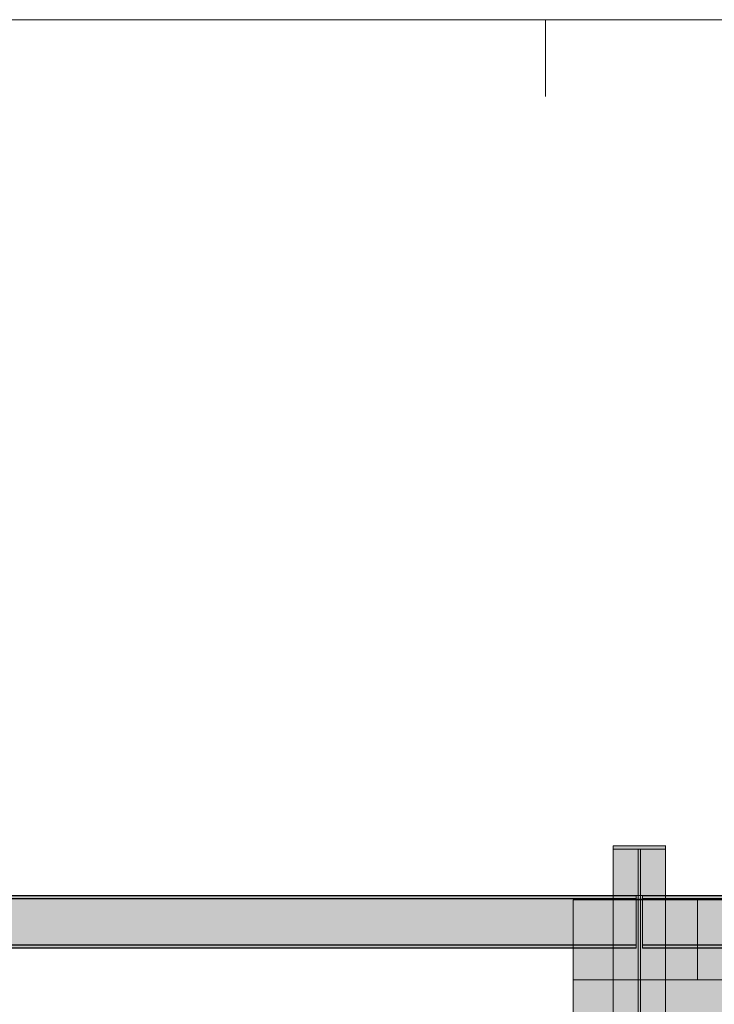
# Model space of a CAD drawing. Header units: millimetres. Extents: x 17 to 413, y 4 to 292.
# Tile 203 of 224: x 111 to 134, y 258 to 290. Entities that reach past the tile are written whole.
import ezdxf

# ---------------------------------------------------------------- set-up
doc = ezdxf.new("R2010")
doc.units = ezdxf.units.MM
doc.linetypes.add('DASHED', pattern=[1.524, 1.27, -0.254])
for name, color, linetype in [('FILL-C_95A8CE', 7, 'Continuous'), ('FILL-C_9CB0D8', 7, 'Continuous'), ('FILL-C_9EB2DB', 7, 'Continuous'), ('FILL-EPS', 7, 'Continuous'), ('LINE-C_2E8C94', 7, 'Continuous'), ('LINE-C_337880', 7, 'Continuous'), ('LINE-INK', 7, 'Continuous'), ('LINE-STEEL', 7, 'Continuous'), ('LINE-STEEL-DASH', 7, 'DASHED')]:
    doc.layers.add(name, color=color, linetype=linetype)

msp = doc.modelspace()

# ---------------------------------------------------------------- hatches: boundary and pattern name
at = {"layer": 'FILL-C_95A8CE', "true_color": 0x95a8ce}
h = msp.add_hatch(color=256, dxfattribs=at)
h.dxf.hatch_style = 1
h.paths.add_polyline_path([(130.567, 263.171), (132.275, 263.171), (132.275, 240.896), (132.275, 240.896), (130.567, 240.896), (130.567, 263.171)])
h = msp.add_hatch(color=256, dxfattribs=at)
h.dxf.hatch_style = 1
h.paths.add_polyline_path([(130.567, 263.171), (132.275, 263.171), (132.275, 240.896), (132.275, 240.896), (130.567, 240.896), (130.567, 263.171)])
h = msp.add_hatch(color=256, dxfattribs=at)
h.dxf.hatch_style = 1
h.paths.add_polyline_path([(130.567, 263.056), (131.387, 263.056), (131.387, 240.815), (131.387, 240.815), (130.567, 240.815), (130.567, 263.056)])
h = msp.add_hatch(color=256, dxfattribs=at)
h.dxf.hatch_style = 1
h.paths.add_polyline_path([(130.567, 263.056), (131.387, 263.056), (131.387, 240.815), (131.387, 240.815), (130.567, 240.815), (130.567, 263.056)])
h = msp.add_hatch(color=256, dxfattribs=at)
h.dxf.hatch_style = 1
h.paths.add_polyline_path([(131.455, 263.056), (132.275, 263.056), (132.275, 240.815), (132.275, 240.815), (131.455, 240.815), (131.455, 263.056)])
h = msp.add_hatch(color=256, dxfattribs=at)
h.dxf.hatch_style = 1
h.paths.add_polyline_path([(131.455, 263.056), (132.275, 263.056), (132.275, 240.815), (132.275, 240.815), (131.455, 240.815), (131.455, 263.056)])
h = msp.add_hatch(color=256, dxfattribs=at)
h.dxf.hatch_style = 1
h.paths.add_polyline_path([(130.567, 261.551), (130.567, 261.551), (130.567, 261.551), (130.567, 261.551), (131.387, 261.551), (131.387, 239.751), (131.387, 239.751), (131.387, 239.751), (131.387, 239.751), (130.567, 239.751)])
h = msp.add_hatch(color=256, dxfattribs=at)
h.dxf.hatch_style = 1
h.paths.add_polyline_path([(130.567, 261.551), (130.567, 261.551), (130.567, 261.551), (130.567, 261.551), (131.387, 261.551), (131.387, 239.751), (131.387, 239.751), (131.387, 239.751), (131.387, 239.751), (130.567, 239.751)])
h = msp.add_hatch(color=256, dxfattribs=at)
h.dxf.hatch_style = 1
h.paths.add_polyline_path([(130.567, 239.669), (130.567, 261.436), (132.275, 261.436), (132.275, 239.669)])
h = msp.add_hatch(color=256, dxfattribs=at)
h.dxf.hatch_style = 1
h.paths.add_polyline_path([(130.567, 261.436), (132.275, 261.436), (132.275, 239.669), (130.567, 239.669)])
h = msp.add_hatch(color=256, dxfattribs=at)
h.dxf.hatch_style = 1
h.paths.add_polyline_path([(131.455, 261.551), (131.455, 261.551), (131.455, 261.551), (131.455, 261.551), (132.275, 261.551), (132.275, 239.751), (132.275, 239.751), (132.275, 239.751), (132.275, 239.751), (131.455, 239.751)])
h = msp.add_hatch(color=256, dxfattribs=at)
h.dxf.hatch_style = 1
h.paths.add_polyline_path([(131.455, 261.551), (131.455, 261.551), (131.455, 261.551), (131.455, 261.551), (132.275, 261.551), (132.275, 239.751), (132.275, 239.751), (132.275, 239.751), (132.275, 239.751), (131.455, 239.751)])
at = {"layer": 'FILL-C_9CB0D8', "true_color": 0x9cb0d8}
h = msp.add_hatch(color=256, dxfattribs=at)
h.dxf.hatch_style = 1
h.paths.add_polyline_path([(130.567, 263.171), (132.275, 263.171), (132.275, 263.056), (131.387, 263.056), (130.567, 263.056)])
h = msp.add_hatch(color=256, dxfattribs=at)
h.dxf.hatch_style = 1
h.paths.add_polyline_path([(130.567, 263.171), (132.275, 263.171), (132.275, 263.056), (131.387, 263.056), (130.567, 263.056)])
h = msp.add_hatch(color=256, dxfattribs=at)
h.dxf.hatch_style = 1
h.paths.add_polyline_path([(131.387, 261.551), (131.387, 261.551), (131.387, 261.551), (131.387, 263.056), (131.387, 263.056), (131.387, 263.056), (131.387, 263.056), (131.455, 263.056), (131.455, 263.056), (131.455, 263.056), (131.455, 263.056), (131.455, 261.551), (131.455, 261.551), (131.455, 261.551), (131.455, 261.551), (131.387, 261.551)])
h = msp.add_hatch(color=256, dxfattribs=at)
h.dxf.hatch_style = 1
h.paths.add_polyline_path([(131.387, 261.551), (131.387, 261.551), (131.387, 261.551), (131.387, 263.056), (131.387, 263.056), (131.387, 263.056), (131.387, 263.056), (131.455, 263.056), (131.455, 263.056), (131.455, 263.056), (131.455, 263.056), (131.455, 261.551), (131.455, 261.551), (131.455, 261.551), (131.455, 261.551), (131.387, 261.551)])
h = msp.add_hatch(color=256, dxfattribs=at)
h.dxf.hatch_style = 1
h.paths.add_polyline_path([(132.275, 263.171), (132.286, 263.172), (132.286, 263.172), (132.286, 263.172), (132.286, 263.172)])
h = msp.add_hatch(color=256, dxfattribs=at)
h.dxf.hatch_style = 1
h.paths.add_polyline_path([(132.275, 263.171), (132.286, 263.172), (132.286, 263.172), (132.286, 263.172), (132.286, 263.172)])
h = msp.add_hatch(color=256, dxfattribs=at)
h.dxf.hatch_style = 1
h.paths.add_polyline_path([(130.567, 261.436), (130.567, 261.551), (131.387, 261.551), (132.275, 261.551), (132.275, 261.436)])
h = msp.add_hatch(color=256, dxfattribs=at)
h.dxf.hatch_style = 1
h.paths.add_polyline_path([(130.567, 261.436), (130.567, 261.551), (131.387, 261.551), (132.275, 261.551), (132.275, 261.436)])
h = msp.add_hatch(color=256, dxfattribs=at)
h.dxf.hatch_style = 1
h.paths.add_polyline_path([(132.275, 261.436), (132.286, 261.435), (132.286, 261.434), (132.286, 261.434), (132.286, 261.434)])
h = msp.add_hatch(color=256, dxfattribs=at)
h.dxf.hatch_style = 1
h.paths.add_polyline_path([(132.275, 261.436), (132.286, 261.435), (132.286, 261.434), (132.286, 261.434), (132.286, 261.434)])
at = {"layer": 'FILL-C_9EB2DB', "true_color": 0x9eb2db}
h = msp.add_hatch(color=256, dxfattribs=at)
h.dxf.hatch_style = 1
h.paths.add_polyline_path([(130.567, 261.436), (130.567, 261.551), (131.387, 261.551), (131.387, 263.056), (130.567, 263.056), (130.567, 263.171), (132.275, 263.171), (132.275, 263.056), (131.455, 263.056), (131.455, 261.551), (132.275, 261.551), (132.275, 261.436)])
h = msp.add_hatch(color=256, dxfattribs=at)
h.dxf.hatch_style = 1
h.paths.add_polyline_path([(130.567, 263.171), (132.275, 263.171), (132.275, 263.056), (131.455, 263.056), (131.455, 261.551), (132.275, 261.551), (132.275, 261.436), (130.567, 261.436), (130.567, 261.551), (131.387, 261.551), (131.387, 263.056), (130.567, 263.056)])
h = msp.add_hatch(color=256, dxfattribs=at)
h.dxf.hatch_style = 1
h.paths.add_polyline_path([(130.567, 261.436), (130.567, 261.551), (131.387, 261.551), (131.387, 263.056), (130.567, 263.056), (130.567, 263.171), (132.275, 263.171), (132.275, 263.056), (131.455, 263.056), (131.455, 261.551), (132.275, 261.551), (132.275, 261.436)])
h = msp.add_hatch(color=256, dxfattribs=at)
h.dxf.hatch_style = 1
h.paths.add_polyline_path([(130.567, 263.171), (132.275, 263.171), (132.275, 263.056), (131.455, 263.056), (131.455, 261.551), (132.275, 261.551), (132.275, 261.436), (130.567, 261.436), (130.567, 261.551), (131.387, 261.551), (131.387, 263.056), (130.567, 263.056)])
h = msp.add_hatch(color=256, dxfattribs=at)
h.dxf.hatch_style = 1
h.paths.add_polyline_path([(132.275, 263.171), (132.286, 263.172), (132.286, 263.172), (132.286, 263.172), (132.286, 263.172)])
h = msp.add_hatch(color=256, dxfattribs=at)
h.dxf.hatch_style = 1
h.paths.add_polyline_path([(132.275, 263.171), (132.286, 263.172), (132.286, 263.172)])
h = msp.add_hatch(color=256, dxfattribs=at)
h.dxf.hatch_style = 1
h.paths.add_polyline_path([(132.275, 263.171), (132.286, 263.172), (132.286, 263.172), (132.286, 263.172), (132.286, 263.172)])
h = msp.add_hatch(color=256, dxfattribs=at)
h.dxf.hatch_style = 1
h.paths.add_polyline_path([(132.275, 263.171), (132.286, 263.172), (132.286, 263.172)])
h = msp.add_hatch(color=256, dxfattribs=at)
h.dxf.hatch_style = 1
h.paths.add_polyline_path([(104.682, 261.551), (104.682, 261.551), (131.32, 261.551), (131.32, 261.456), (104.682, 261.456)])
h = msp.add_hatch(color=256, dxfattribs=at)
h.dxf.hatch_style = 1
h.paths.add_polyline_path([(104.682, 261.456), (104.682, 261.551), (131.32, 261.551), (131.32, 261.551), (131.32, 261.456), (104.682, 261.456)])
h = msp.add_hatch(color=256, dxfattribs=at)
h.dxf.hatch_style = 1
h.paths.add_polyline_path([(104.682, 261.541), (104.682, 261.541), (131.32, 261.541), (131.32, 261.446), (104.682, 261.446)])
h = msp.add_hatch(color=256, dxfattribs=at)
h.dxf.hatch_style = 1
h.paths.add_polyline_path([(104.682, 261.446), (104.682, 261.541), (131.32, 261.541), (131.32, 261.541), (131.32, 261.446), (104.682, 261.446)])
h = msp.add_hatch(color=256, dxfattribs=at)
h.dxf.hatch_style = 1
h.paths.add_polyline_path([(104.682, 261.456), (131.32, 261.456), (131.32, 259.952), (104.682, 259.952)])
h = msp.add_hatch(color=256, dxfattribs=at)
h.dxf.hatch_style = 1
h.paths.add_polyline_path([(104.682, 259.952), (104.682, 261.456), (131.32, 261.456), (131.32, 259.952)])
h = msp.add_hatch(color=256, dxfattribs=at)
h.dxf.hatch_style = 1
h.paths.add_polyline_path([(104.682, 261.446), (131.32, 261.446), (131.32, 259.942), (104.682, 259.942)])
h = msp.add_hatch(color=256, dxfattribs=at)
h.dxf.hatch_style = 1
h.paths.add_polyline_path([(104.682, 259.942), (104.682, 261.446), (131.32, 261.446), (131.32, 259.942)])
h = msp.add_hatch(color=256, dxfattribs=at)
h.dxf.hatch_style = 1
h.paths.add_polyline_path([(131.522, 261.551), (162.154, 261.551), (162.154, 261.456), (131.522, 261.456)])
h = msp.add_hatch(color=256, dxfattribs=at)
h.dxf.hatch_style = 1
h.paths.add_polyline_path([(131.522, 261.456), (131.522, 261.551), (162.154, 261.551), (162.154, 261.456)])
h = msp.add_hatch(color=256, dxfattribs=at)
h.dxf.hatch_style = 1
h.paths.add_polyline_path([(131.522, 261.541), (162.154, 261.541), (162.154, 261.446), (131.522, 261.446)])
h = msp.add_hatch(color=256, dxfattribs=at)
h.dxf.hatch_style = 1
h.paths.add_polyline_path([(131.522, 261.446), (131.522, 261.541), (162.154, 261.541), (162.154, 261.446)])
h = msp.add_hatch(color=256, dxfattribs=at)
h.dxf.hatch_style = 1
h.paths.add_polyline_path([(131.522, 261.456), (162.154, 261.456), (162.154, 259.952), (131.522, 259.952)])
h = msp.add_hatch(color=256, dxfattribs=at)
h.dxf.hatch_style = 1
h.paths.add_polyline_path([(131.522, 259.952), (131.522, 261.456), (162.154, 261.456), (162.154, 259.952)])
h = msp.add_hatch(color=256, dxfattribs=at)
h.dxf.hatch_style = 1
h.paths.add_polyline_path([(131.522, 261.446), (162.154, 261.446), (162.154, 259.942), (131.522, 259.942)])
h = msp.add_hatch(color=256, dxfattribs=at)
h.dxf.hatch_style = 1
h.paths.add_polyline_path([(131.522, 259.942), (131.522, 261.446), (162.154, 261.446), (162.154, 259.942)])
h = msp.add_hatch(color=256, dxfattribs=at)
h.dxf.hatch_style = 1
h.paths.add_polyline_path([(132.275, 261.436), (132.286, 261.434), (132.286, 261.434)])
h = msp.add_hatch(color=256, dxfattribs=at)
h.dxf.hatch_style = 1
h.paths.add_polyline_path([(132.275, 261.436), (132.286, 261.435), (132.286, 261.434), (132.286, 261.434), (132.286, 261.434)])
h = msp.add_hatch(color=256, dxfattribs=at)
h.dxf.hatch_style = 1
h.paths.add_polyline_path([(132.275, 261.436), (132.286, 261.434), (132.286, 261.434)])
h = msp.add_hatch(color=256, dxfattribs=at)
h.dxf.hatch_style = 1
h.paths.add_polyline_path([(132.275, 261.436), (132.286, 261.435), (132.286, 261.434), (132.286, 261.434), (132.286, 261.434)])
h = msp.add_hatch(color=256, dxfattribs=at)
h.dxf.hatch_style = 1
h.paths.add_polyline_path([(104.682, 259.952), (104.682, 259.952), (131.32, 259.952), (131.32, 259.857), (104.682, 259.857)])
h = msp.add_hatch(color=256, dxfattribs=at)
h.dxf.hatch_style = 1
h.paths.add_polyline_path([(104.682, 259.857), (104.682, 259.952), (131.32, 259.952), (131.32, 259.952), (131.32, 259.857), (104.682, 259.857)])
h = msp.add_hatch(color=256, dxfattribs=at)
h.dxf.hatch_style = 1
h.paths.add_polyline_path([(104.682, 259.942), (104.682, 259.942), (131.32, 259.942), (131.32, 259.847), (104.682, 259.847)])
h = msp.add_hatch(color=256, dxfattribs=at)
h.dxf.hatch_style = 1
h.paths.add_polyline_path([(104.682, 259.847), (104.682, 259.942), (131.32, 259.942), (131.32, 259.942), (131.32, 259.847), (104.682, 259.847)])
h = msp.add_hatch(color=256, dxfattribs=at)
h.dxf.hatch_style = 1
h.paths.add_polyline_path([(131.522, 259.952), (162.154, 259.952), (162.154, 259.857), (131.522, 259.857)])
h = msp.add_hatch(color=256, dxfattribs=at)
h.dxf.hatch_style = 1
h.paths.add_polyline_path([(131.522, 259.857), (131.522, 259.952), (162.154, 259.952), (162.154, 259.857)])
h = msp.add_hatch(color=256, dxfattribs=at)
h.dxf.hatch_style = 1
h.paths.add_polyline_path([(131.522, 259.942), (162.154, 259.942), (162.154, 259.847), (131.522, 259.847)])
h = msp.add_hatch(color=256, dxfattribs=at)
h.dxf.hatch_style = 1
h.paths.add_polyline_path([(131.522, 259.847), (131.522, 259.942), (162.154, 259.942), (162.154, 259.847)])
at = {"layer": 'FILL-EPS', "true_color": 0xccffff}
h = msp.add_hatch(color=256, dxfattribs=at)
h.dxf.hatch_style = 1
h.paths.add_polyline_path([(129.268, 261.418), (165.061, 261.418), (182.08, 244.398), (182.08, 222.238), (148.161, 222.238), (148.161, 238.741), (141.791, 238.741), (141.791, 222.238), (129.268, 222.238)])
h.paths.add_polyline_path([(137.931, 243.238), (144.301, 243.238), (144.301, 259.241), (137.931, 259.241)], flags=0)
h = msp.add_hatch(color=256, dxfattribs=at)
h.dxf.hatch_style = 1
h.paths.add_polyline_path([(129.268, 261.418), (165.061, 261.418), (182.08, 244.398), (182.08, 222.238), (148.161, 222.238), (148.161, 238.741), (141.791, 238.741), (141.791, 222.238), (129.268, 222.238)])
h.paths.add_polyline_path([(144.301, 259.241), (137.931, 259.241), (137.931, 243.238), (144.301, 243.238)], flags=0)
h = msp.add_hatch(color=256, dxfattribs=at)
h.dxf.hatch_style = 1
h.paths.add_polyline_path([(129.268, 261.418), (165.061, 261.418), (182.08, 244.398), (182.08, 222.238), (148.164, 222.238), (148.164, 238.741), (141.794, 238.741), (141.794, 222.238), (129.268, 222.238)])
h.paths.add_polyline_path([(137.934, 243.238), (144.304, 243.238), (144.304, 259.241), (137.934, 259.241)], flags=0)
h = msp.add_hatch(color=256, dxfattribs=at)
h.dxf.hatch_style = 1
h.paths.add_polyline_path([(129.268, 261.418), (165.061, 261.418), (182.08, 244.398), (182.08, 222.238), (148.164, 222.238), (148.164, 238.741), (141.794, 238.741), (141.794, 222.238), (129.268, 222.238)])
h.paths.add_polyline_path([(144.304, 259.241), (137.934, 259.241), (137.934, 243.238), (144.304, 243.238)], flags=0)

# ---------------------------------------------------------------- linework, layer by layer
at = {"layer": 'LINE-C_2E8C94', "lineweight": 5}
for points in [[(129.268, 261.418), (165.061, 261.418), (182.08, 244.398), (182.08, 222.238), (148.161, 222.238), (148.161, 238.741), (141.791, 238.741), (141.791, 222.238), (129.268, 222.238)], [(129.268, 261.418), (165.061, 261.418), (182.08, 244.398), (182.08, 222.238), (148.161, 222.238), (148.161, 238.741), (141.791, 238.741), (141.791, 222.238), (129.268, 222.238)], [(129.268, 261.418), (165.061, 261.418), (182.08, 244.398), (182.08, 222.238), (148.164, 222.238), (148.164, 238.741), (141.794, 238.741), (141.794, 222.238), (129.268, 222.238)], [(129.268, 261.418), (165.061, 261.418), (182.08, 244.398), (182.08, 222.238), (148.164, 222.238), (148.164, 238.741), (141.794, 238.741), (141.794, 222.238), (129.268, 222.238)]]:
    msp.add_lwpolyline(points, close=True, dxfattribs=at)
at = {"layer": 'LINE-C_337880', "lineweight": 5}
for p, q in [((133.312, 258.814), (133.312, 261.411)), ((133.312, 258.814), (133.312, 261.411)), ((133.312, 258.814), (133.312, 261.411)), ((133.312, 258.814), (133.312, 261.411)), ((133.312, 258.814), (133.312, 261.411)), ((133.312, 258.814), (133.312, 261.411)), ((129.274, 258.814), (133.312, 258.814)), ((129.274, 258.814), (133.312, 258.814)), ((129.274, 258.814), (133.312, 258.814)), ((129.274, 258.814), (133.312, 258.814)), ((133.312, 258.814), (137.924, 258.814)), ((133.312, 258.814), (137.924, 258.814)), ((133.312, 258.814), (137.928, 258.814)), ((133.312, 258.814), (137.928, 258.814))]:
    msp.add_line(p, q, dxfattribs=at)
at = {"layer": 'LINE-INK', "lineweight": 5}
msp.add_line((128.375, 290), (128.375, 287.5), dxfattribs=at)
msp.add_lwpolyline([(20, 7), (413, 7), (413, 290), (20, 290)], close=True, dxfattribs=at)
at = {"layer": 'LINE-STEEL', "lineweight": 5}
for points in [[(130.567, 263.171), (132.275, 263.171), (132.275, 240.896), (132.275, 240.896), (130.567, 240.896), (130.567, 263.171)], [(130.567, 263.171), (132.275, 263.171), (132.275, 263.056), (131.387, 263.056), (130.567, 263.056)], [(130.567, 261.436), (130.567, 261.551), (131.387, 261.551), (131.387, 263.056), (130.567, 263.056), (130.567, 263.171), (132.275, 263.171), (132.275, 263.056), (131.455, 263.056), (131.455, 261.551), (132.275, 261.551), (132.275, 261.436)], [(130.567, 263.171), (132.275, 263.171), (132.275, 263.056), (131.455, 263.056), (131.455, 261.551), (132.275, 261.551), (132.275, 261.436), (130.567, 261.436), (130.567, 261.551), (131.387, 261.551), (131.387, 263.056), (130.567, 263.056)], [(130.567, 261.436), (130.567, 261.551), (131.387, 261.551), (131.387, 263.056), (130.567, 263.056), (130.567, 263.171), (132.275, 263.171), (132.275, 263.056), (131.455, 263.056), (131.455, 261.551), (132.275, 261.551), (132.275, 261.436)], [(130.567, 263.171), (132.275, 263.171), (132.275, 263.056), (131.455, 263.056), (131.455, 261.551), (132.275, 261.551), (132.275, 261.436), (130.567, 261.436), (130.567, 261.551), (131.387, 261.551), (131.387, 263.056), (130.567, 263.056)], [(130.567, 263.171), (132.275, 263.171), (132.275, 263.056), (131.387, 263.056), (130.567, 263.056)], [(130.567, 263.171), (132.275, 263.171), (132.275, 240.896), (132.275, 240.896), (130.567, 240.896), (130.567, 263.171)], [(130.567, 263.056), (131.387, 263.056), (131.387, 240.815), (131.387, 240.815), (130.567, 240.815), (130.567, 263.056)], [(130.567, 263.056), (131.387, 263.056), (131.387, 240.815), (131.387, 240.815), (130.567, 240.815), (130.567, 263.056)], [(131.387, 261.551), (131.387, 261.551), (131.387, 261.551), (131.387, 263.056), (131.387, 263.056), (131.387, 263.056), (131.387, 263.056), (131.455, 263.056), (131.455, 263.056), (131.455, 263.056), (131.455, 263.056), (131.455, 261.551), (131.455, 261.551), (131.455, 261.551), (131.455, 261.551), (131.387, 261.551)], [(131.387, 261.551), (131.387, 261.551), (131.387, 261.551), (131.387, 263.056), (131.387, 263.056), (131.387, 263.056), (131.387, 263.056), (131.455, 263.056), (131.455, 263.056), (131.455, 263.056), (131.455, 263.056), (131.455, 261.551), (131.455, 261.551), (131.455, 261.551), (131.455, 261.551), (131.387, 261.551)], [(131.455, 263.056), (132.275, 263.056), (132.275, 240.815), (132.275, 240.815), (131.455, 240.815), (131.455, 263.056)], [(131.455, 263.056), (132.275, 263.056), (132.275, 240.815), (132.275, 240.815), (131.455, 240.815), (131.455, 263.056)], [(132.275, 263.171), (132.286, 263.172), (132.286, 263.172), (132.286, 263.172), (132.286, 263.172)], [(132.275, 263.171), (132.286, 263.172), (132.286, 263.172), (132.286, 263.172), (132.286, 263.172)], [(132.275, 263.171), (132.286, 263.172), (132.286, 263.172)], [(132.275, 263.171), (132.286, 263.172), (132.286, 263.172), (132.286, 263.172), (132.286, 263.172)], [(132.275, 263.171), (132.286, 263.172), (132.286, 263.172)], [(132.275, 263.171), (132.286, 263.172), (132.286, 263.172), (132.286, 263.172), (132.286, 263.172)], [(104.682, 261.551), (104.682, 261.551), (131.32, 261.551), (131.32, 261.456), (104.682, 261.456)], [(104.682, 261.456), (104.682, 261.551), (131.32, 261.551), (131.32, 261.551), (131.32, 261.456), (104.682, 261.456)], [(104.682, 261.541), (104.682, 261.541), (131.32, 261.541), (131.32, 261.446), (104.682, 261.446)], [(104.682, 261.446), (104.682, 261.541), (131.32, 261.541), (131.32, 261.541), (131.32, 261.446), (104.682, 261.446)], [(104.682, 261.456), (131.32, 261.456), (131.32, 259.952), (104.682, 259.952)], [(104.682, 259.952), (104.682, 261.456), (131.32, 261.456), (131.32, 259.952)], [(104.682, 261.446), (131.32, 261.446), (131.32, 259.942), (104.682, 259.942)], [(104.682, 259.942), (104.682, 261.446), (131.32, 261.446), (131.32, 259.942)], [(130.567, 261.551), (130.567, 261.551), (130.567, 261.551), (130.567, 261.551), (131.387, 261.551), (131.387, 239.751), (131.387, 239.751), (131.387, 239.751), (131.387, 239.751), (130.567, 239.751)], [(130.567, 261.436), (130.567, 261.551), (131.387, 261.551), (132.275, 261.551), (132.275, 261.436)], [(130.567, 261.436), (130.567, 261.551), (131.387, 261.551), (132.275, 261.551), (132.275, 261.436)], [(130.567, 261.551), (130.567, 261.551), (130.567, 261.551), (130.567, 261.551), (131.387, 261.551), (131.387, 239.751), (131.387, 239.751), (131.387, 239.751), (131.387, 239.751), (130.567, 239.751)], [(130.567, 239.669), (130.567, 261.436), (132.275, 261.436), (132.275, 239.669)], [(130.567, 261.436), (132.275, 261.436), (132.275, 239.669), (130.567, 239.669)], [(131.455, 261.551), (131.455, 261.551), (131.455, 261.551), (131.455, 261.551), (132.275, 261.551), (132.275, 239.751), (132.275, 239.751), (132.275, 239.751), (132.275, 239.751), (131.455, 239.751)], [(131.455, 261.551), (131.455, 261.551), (131.455, 261.551), (131.455, 261.551), (132.275, 261.551), (132.275, 239.751), (132.275, 239.751), (132.275, 239.751), (132.275, 239.751), (131.455, 239.751)], [(131.522, 261.551), (162.154, 261.551), (162.154, 261.456), (131.522, 261.456)], [(131.522, 261.456), (131.522, 261.551), (162.154, 261.551), (162.154, 261.456)], [(131.522, 261.541), (162.154, 261.541), (162.154, 261.446), (131.522, 261.446)], [(131.522, 261.446), (131.522, 261.541), (162.154, 261.541), (162.154, 261.446)], [(131.522, 261.456), (162.154, 261.456), (162.154, 259.952), (131.522, 259.952)], [(131.522, 259.952), (131.522, 261.456), (162.154, 261.456), (162.154, 259.952)], [(131.522, 261.446), (162.154, 261.446), (162.154, 259.942), (131.522, 259.942)], [(131.522, 259.942), (131.522, 261.446), (162.154, 261.446), (162.154, 259.942)], [(132.275, 261.436), (132.286, 261.435), (132.286, 261.434), (132.286, 261.434), (132.286, 261.434)], [(132.275, 261.436), (132.286, 261.434), (132.286, 261.434)], [(132.275, 261.436), (132.286, 261.435), (132.286, 261.434), (132.286, 261.434), (132.286, 261.434)], [(132.275, 261.436), (132.286, 261.434), (132.286, 261.434)], [(132.275, 261.436), (132.286, 261.435), (132.286, 261.434), (132.286, 261.434), (132.286, 261.434)], [(132.275, 261.436), (132.286, 261.435), (132.286, 261.434), (132.286, 261.434), (132.286, 261.434)], [(104.682, 259.952), (104.682, 259.952), (131.32, 259.952), (131.32, 259.857), (104.682, 259.857)], [(104.682, 259.857), (104.682, 259.952), (131.32, 259.952), (131.32, 259.952), (131.32, 259.857), (104.682, 259.857)], [(104.682, 259.942), (104.682, 259.942), (131.32, 259.942), (131.32, 259.847), (104.682, 259.847)], [(104.682, 259.847), (104.682, 259.942), (131.32, 259.942), (131.32, 259.942), (131.32, 259.847), (104.682, 259.847)], [(131.522, 259.952), (162.154, 259.952), (162.154, 259.857), (131.522, 259.857)], [(131.522, 259.857), (131.522, 259.952), (162.154, 259.952), (162.154, 259.857)], [(131.522, 259.942), (162.154, 259.942), (162.154, 259.847), (131.522, 259.847)], [(131.522, 259.847), (131.522, 259.942), (162.154, 259.942), (162.154, 259.847)]]:
    msp.add_lwpolyline(points, close=True, dxfattribs=at)
at = {"layer": 'LINE-STEEL-DASH', "lineweight": 5}
for points in [[(105.435, 261.551), (130.567, 261.551), (130.567, 261.551), (130.567, 261.551), (130.567, 263.056), (130.567, 263.056), (130.567, 263.171), (130.567, 263.171), (132.275, 263.171), (132.275, 263.056), (132.275, 261.551), (161.4, 261.551)], [(161.4, 259.847), (132.275, 259.847), (132.275, 243.098), (133.114, 243.098), (133.114, 242.931), (133.114, 242.854), (133.114, 241.084), (133.114, 240.917), (133.114, 240.717), (133.114, 240.656), (149.588, 224.183)]]:
    msp.add_lwpolyline(points, dxfattribs=at)
for points in [[(132.286, 263.172), (132.286, 263.172), (132.286, 263.172), (132.286, 263.172), (132.275, 263.171), (132.286, 263.172), (132.286, 263.172), (132.286, 263.172), (132.286, 263.172)], [(105.601, 243.098), (106.281, 243.098), (106.281, 243.098), (106.348, 243.098), (117.408, 243.098), (117.572, 243.098), (119.297, 243.098), (120.301, 243.098), (120.301, 243.098), (129.21, 243.098), (130.098, 243.098), (130.567, 243.098), (130.567, 259.847), (105.435, 259.847), (105.435, 243.098)]]:
    msp.add_lwpolyline(points, close=True, dxfattribs=at)

doc.saveas('drawing.dxf')
